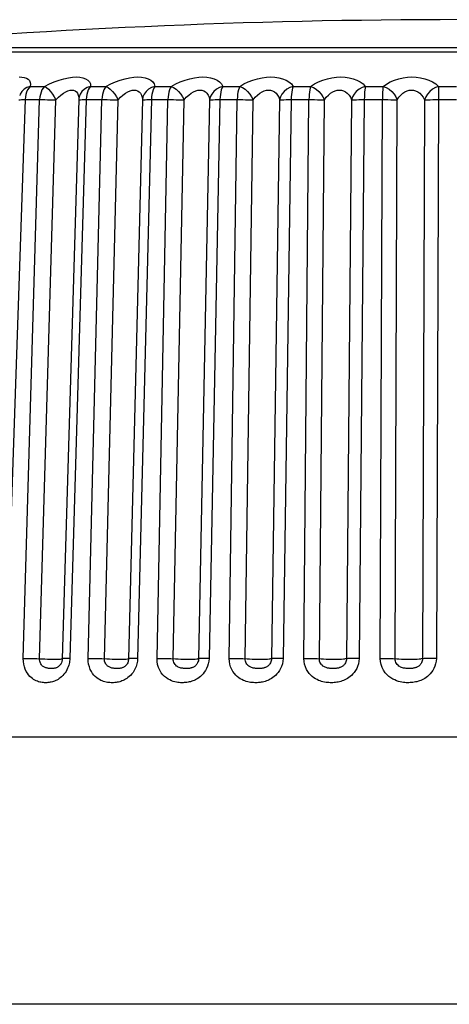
# Model space of a CAD drawing. Header units: millimetres. Extents: x -728 to -141, y -62 to 525.
# Tile 86 of 186: x -445.71 to -440.89, y 505.35 to 516.4. Entities that reach past the tile are written whole.
import ezdxf

# ---------------------------------------------------------------- set-up
doc = ezdxf.new("R2010")
doc.units = ezdxf.units.MM
doc.header["$LTSCALE"] = 23.1
doc.layers.add('R912005502_AM_0', color=7, linetype='CONTINUOUS')

msp = doc.modelspace()

# ---------------------------------------------------------------- linework, layer by layer
at = {"layer": 'R912005502_AM_0', "color": 7}
for p, q in [((-447.978, 516.04), (-433.56, 516.04)), ((-444.915, 516.086), (-447.835, 516.086)), ((-437.895, 516.086), (-441.323, 516.086)), ((-445.593, 515.652), (-445.432, 515.652)), ((-444.915, 515.652), (-444.742, 515.652)), ((-444.191, 515.652), (-444.008, 515.652)), ((-443.43, 515.652), (-443.24, 515.652)), ((-442.64, 515.652), (-442.444, 515.652)), ((-441.83, 515.652), (-441.629, 515.652)), ((-441.007, 515.652), (-440.806, 515.652)), ((-445.648, 515.505), (-445.859, 509.231)), ((-445.709, 515.552), (-445.709, 515.552)), ((-445.671, 515.505), (-445.485, 515.505)), ((-445.669, 509.231), (-445.485, 515.505)), ((-445.487, 509.227), (-445.303, 515.501)), ((-445.047, 515.501), (-445.231, 509.227)), ((-444.962, 515.505), (-445.146, 509.231)), ((-445.046, 515.518), (-445.046, 515.517)), ((-445.009, 515.505), (-444.988, 515.505)), ((-444.988, 515.505), (-444.787, 515.505)), ((-444.941, 509.231), (-444.787, 515.505)), ((-444.759, 509.227), (-444.604, 515.501)), ((-444.332, 515.501), (-444.486, 509.227)), ((-444.23, 515.505), (-444.385, 509.231)), ((-444.258, 515.505), (-444.045, 515.505)), ((-444.168, 509.231), (-444.045, 515.505)), ((-443.987, 509.227), (-443.863, 515.501)), ((-443.578, 515.501), (-443.701, 509.227)), ((-443.461, 515.505), (-443.584, 509.231)), ((-443.49, 515.505), (-443.268, 515.505)), ((-443.358, 509.231), (-443.268, 515.505)), ((-443.18, 509.227), (-443.089, 515.501)), ((-442.793, 515.501), (-442.883, 509.227)), ((-442.662, 515.505), (-442.752, 509.231)), ((-442.692, 515.505), (-442.463, 515.505)), ((-442.52, 509.231), (-442.463, 515.505)), ((-442.346, 509.227), (-442.289, 515.501)), ((-441.985, 515.501), (-442.042, 509.227)), ((-441.842, 515.505), (-441.899, 509.231)), ((-441.873, 515.505), (-441.639, 515.505)), ((-441.662, 509.231), (-441.639, 515.505)), ((-441.495, 509.227), (-441.472, 515.501)), ((-441.165, 515.501), (-441.188, 509.227)), ((-441.042, 515.505), (-440.806, 515.505)), ((-445.25, 509.165), (-445.25, 509.164)), ((-421.57, 508.346), (-507.968, 508.346)), ((-421.413, 505.346), (-508.125, 505.346))]:
    msp.add_line(p, q, dxfattribs=at)
for points in [[(-444.467, 516.086), (-444.7, 516.086), (-444.915, 516.086)], [(-441.323, 516.086), (-441.712, 516.086), (-442.077, 516.086), (-442.417, 516.086), (-442.735, 516.086), (-443.029, 516.086), (-443.302, 516.086), (-443.555, 516.086), (-443.783, 516.086), (-444.006, 516.086), (-444.467, 516.086)], [(-445.716, 515.759), (-445.685, 515.758), (-445.657, 515.753), (-445.633, 515.745), (-445.613, 515.733), (-445.599, 515.718), (-445.59, 515.699), (-445.588, 515.677), (-445.593, 515.652)], [(-445.432, 515.652), (-445.376, 515.681), (-445.321, 515.705), (-445.265, 515.725), (-445.212, 515.74), (-445.162, 515.751), (-445.115, 515.757), (-445.073, 515.759), (-445.035, 515.757), (-444.999, 515.751), (-444.969, 515.74), (-444.944, 515.725), (-444.926, 515.705), (-444.916, 515.681), (-444.915, 515.652)], [(-444.742, 515.652), (-444.688, 515.681), (-444.635, 515.705), (-444.58, 515.725), (-444.527, 515.74), (-444.476, 515.751), (-444.427, 515.757), (-444.383, 515.759), (-444.341, 515.757), (-444.302, 515.751), (-444.268, 515.74), (-444.238, 515.725), (-444.215, 515.705), (-444.199, 515.681), (-444.191, 515.652)], [(-444.008, 515.652), (-443.958, 515.681), (-443.907, 515.705), (-443.853, 515.725), (-443.8, 515.74), (-443.749, 515.751), (-443.699, 515.757), (-443.653, 515.759), (-443.609, 515.757), (-443.567, 515.751), (-443.528, 515.74), (-443.494, 515.725), (-443.465, 515.705), (-443.444, 515.681), (-443.43, 515.652)], [(-443.24, 515.652), (-443.193, 515.681), (-443.144, 515.705), (-443.093, 515.725), (-443.04, 515.74), (-442.989, 515.751), (-442.939, 515.757), (-442.891, 515.759), (-442.845, 515.757), (-442.8, 515.751), (-442.759, 515.74), (-442.72, 515.725), (-442.687, 515.705), (-442.66, 515.681), (-442.64, 515.652)], [(-442.444, 515.652), (-442.401, 515.681), (-442.356, 515.705), (-442.306, 515.725), (-442.255, 515.74), (-442.205, 515.751), (-442.154, 515.757), (-442.106, 515.759), (-442.058, 515.757), (-442.012, 515.751), (-441.967, 515.74), (-441.925, 515.725), (-441.887, 515.705), (-441.855, 515.681), (-441.83, 515.652)], [(-441.629, 515.652), (-441.591, 515.68), (-441.55, 515.705), (-441.504, 515.725), (-441.455, 515.74), (-441.405, 515.751), (-441.356, 515.757), (-441.307, 515.759), (-441.258, 515.757), (-441.21, 515.751), (-441.162, 515.74), (-441.117, 515.725), (-441.075, 515.705), (-441.039, 515.681), (-441.007, 515.652)], [(-445.593, 515.652), (-445.628, 515.64), (-445.659, 515.622), (-445.684, 515.597), (-445.703, 515.568), (-445.709, 515.552)], [(-445.593, 515.652), (-445.608, 515.635), (-445.621, 515.614), (-445.632, 515.59), (-445.64, 515.563), (-445.645, 515.535), (-445.648, 515.505)], [(-445.432, 515.652), (-445.446, 515.635), (-445.459, 515.614), (-445.469, 515.59), (-445.477, 515.563), (-445.482, 515.535), (-445.485, 515.505)], [(-445.432, 515.652), (-445.41, 515.64), (-445.387, 515.622), (-445.364, 515.597), (-445.342, 515.568), (-445.321, 515.535), (-445.303, 515.501)], [(-445.303, 515.501), (-445.275, 515.531), (-445.247, 515.556), (-445.219, 515.577), (-445.192, 515.593), (-445.167, 515.604), (-445.144, 515.611), (-445.123, 515.613), (-445.104, 515.611), (-445.087, 515.604)], [(-445.087, 515.604), (-445.072, 515.593), (-445.06, 515.577), (-445.052, 515.556), (-445.047, 515.531), (-445.047, 515.517)], [(-444.915, 515.652), (-444.951, 515.64), (-444.983, 515.622), (-445.01, 515.597), (-445.03, 515.568), (-445.043, 515.535), (-445.046, 515.518)], [(-444.915, 515.652), (-444.928, 515.635), (-444.939, 515.614), (-444.948, 515.59), (-444.955, 515.563), (-444.96, 515.535), (-444.962, 515.505)], [(-444.742, 515.652), (-444.754, 515.635), (-444.765, 515.614), (-444.774, 515.59), (-444.781, 515.563), (-444.785, 515.535), (-444.787, 515.505)], [(-444.742, 515.652), (-444.717, 515.64), (-444.692, 515.622), (-444.667, 515.597), (-444.643, 515.568), (-444.622, 515.535), (-444.604, 515.501)], [(-444.604, 515.501), (-444.577, 515.531), (-444.55, 515.556), (-444.523, 515.577), (-444.496, 515.593), (-444.471, 515.604), (-444.447, 515.611), (-444.425, 515.613), (-444.404, 515.611), (-444.385, 515.604), (-444.368, 515.593), (-444.354, 515.577), (-444.342, 515.556), (-444.335, 515.531), (-444.332, 515.501)], [(-444.191, 515.652), (-444.228, 515.64), (-444.262, 515.622), (-444.29, 515.597), (-444.312, 515.568), (-444.326, 515.535), (-444.332, 515.501)], [(-444.191, 515.652), (-444.202, 515.635), (-444.211, 515.614), (-444.219, 515.59), (-444.225, 515.563), (-444.229, 515.535), (-444.23, 515.505)], [(-444.008, 515.652), (-444.019, 515.635), (-444.027, 515.614), (-444.035, 515.59), (-444.04, 515.563), (-444.044, 515.535), (-444.045, 515.505)], [(-444.008, 515.652), (-443.981, 515.64), (-443.954, 515.622), (-443.927, 515.597), (-443.902, 515.568), (-443.881, 515.535), (-443.863, 515.501)], [(-443.863, 515.501), (-443.839, 515.531), (-443.812, 515.556), (-443.786, 515.577), (-443.759, 515.593), (-443.734, 515.604), (-443.709, 515.611), (-443.686, 515.613), (-443.664, 515.611), (-443.644, 515.604), (-443.625, 515.593), (-443.608, 515.577), (-443.594, 515.556), (-443.584, 515.531), (-443.578, 515.501)], [(-443.43, 515.652), (-443.467, 515.64), (-443.502, 515.622), (-443.531, 515.597), (-443.554, 515.568), (-443.57, 515.535), (-443.578, 515.501)], [(-443.43, 515.652), (-443.439, 515.635), (-443.446, 515.614), (-443.452, 515.59), (-443.456, 515.563), (-443.459, 515.535), (-443.461, 515.505)], [(-443.24, 515.652), (-443.247, 515.635), (-443.254, 515.614), (-443.259, 515.59), (-443.264, 515.563), (-443.266, 515.535), (-443.268, 515.505)], [(-443.24, 515.652), (-443.21, 515.64), (-443.18, 515.622), (-443.152, 515.597), (-443.127, 515.568), (-443.106, 515.535), (-443.089, 515.501)], [(-443.089, 515.501), (-443.066, 515.531), (-443.041, 515.556), (-443.015, 515.577), (-442.989, 515.593), (-442.964, 515.604), (-442.939, 515.611), (-442.915, 515.613), (-442.893, 515.611), (-442.871, 515.604), (-442.85, 515.593), (-442.831, 515.577), (-442.815, 515.556), (-442.802, 515.531), (-442.793, 515.501)], [(-442.64, 515.652), (-442.677, 515.64), (-442.712, 515.622), (-442.742, 515.597), (-442.766, 515.568), (-442.783, 515.535), (-442.793, 515.501)], [(-442.64, 515.652), (-442.646, 515.635), (-442.651, 515.614), (-442.655, 515.59), (-442.659, 515.563), (-442.661, 515.535), (-442.662, 515.505)], [(-442.444, 515.652), (-442.449, 515.635), (-442.453, 515.614), (-442.457, 515.59), (-442.46, 515.563), (-442.462, 515.535), (-442.463, 515.505)], [(-442.444, 515.652), (-442.412, 515.64), (-442.38, 515.622), (-442.351, 515.597), (-442.325, 515.568), (-442.305, 515.535), (-442.289, 515.501)], [(-442.289, 515.501), (-442.268, 515.531), (-442.245, 515.556), (-442.22, 515.577), (-442.195, 515.593), (-442.17, 515.604), (-442.145, 515.611), (-442.121, 515.613), (-442.098, 515.611), (-442.075, 515.604), (-442.053, 515.593), (-442.032, 515.577), (-442.013, 515.556), (-441.998, 515.531), (-441.985, 515.501)], [(-441.83, 515.652), (-441.866, 515.64), (-441.9, 515.622), (-441.931, 515.597), (-441.956, 515.568), (-441.974, 515.535), (-441.985, 515.501)], [(-441.83, 515.652), (-441.833, 515.635), (-441.836, 515.614), (-441.838, 515.59), (-441.84, 515.563), (-441.841, 515.535), (-441.842, 515.505)], [(-441.629, 515.652), (-441.632, 515.635), (-441.634, 515.614), (-441.636, 515.59), (-441.638, 515.563), (-441.639, 515.535), (-441.639, 515.505)], [(-441.629, 515.652), (-441.595, 515.64), (-441.563, 515.622), (-441.533, 515.597), (-441.507, 515.568), (-441.487, 515.535), (-441.472, 515.501)], [(-441.472, 515.501), (-441.454, 515.531), (-441.433, 515.556), (-441.41, 515.577), (-441.386, 515.593), (-441.361, 515.604), (-441.337, 515.611), (-441.313, 515.613), (-441.289, 515.611), (-441.265, 515.604), (-441.241, 515.593), (-441.219, 515.577), (-441.198, 515.556), (-441.18, 515.531), (-441.165, 515.501)], [(-441.007, 515.652), (-441.043, 515.64), (-441.077, 515.622), (-441.107, 515.597), (-441.133, 515.568), (-441.152, 515.535), (-441.165, 515.501)], [(-441.007, 515.652), (-441.008, 515.635), (-441.009, 515.614), (-441.009, 515.59), (-441.01, 515.563), (-441.01, 515.535), (-441.033, 509.231)], [(-445.718, 515.502), (-445.718, 515.502), (-445.714, 515.503), (-445.705, 515.504), (-445.69, 515.505), (-445.671, 515.505)], [(-445.485, 515.505), (-445.457, 515.505), (-445.428, 515.505), (-445.396, 515.504), (-445.364, 515.503), (-445.333, 515.502), (-445.303, 515.501)], [(-445.047, 515.501), (-445.046, 515.502), (-445.039, 515.503), (-445.027, 515.504), (-445.009, 515.505)], [(-444.787, 515.505), (-444.758, 515.505), (-444.727, 515.505), (-444.695, 515.504), (-444.664, 515.503), (-444.633, 515.502), (-444.604, 515.501)], [(-444.332, 515.501), (-444.327, 515.502), (-444.317, 515.503), (-444.302, 515.504), (-444.282, 515.505), (-444.258, 515.505)], [(-444.045, 515.505), (-444.015, 515.505), (-443.984, 515.505), (-443.952, 515.504), (-443.92, 515.503), (-443.891, 515.502), (-443.863, 515.501)], [(-443.578, 515.501), (-443.57, 515.502), (-443.557, 515.503), (-443.538, 515.504), (-443.516, 515.505), (-443.49, 515.505)], [(-443.268, 515.505), (-443.237, 515.505), (-443.205, 515.505), (-443.173, 515.504), (-443.142, 515.503), (-443.114, 515.502), (-443.089, 515.501)], [(-442.793, 515.501), (-442.782, 515.502), (-442.765, 515.503), (-442.745, 515.504), (-442.72, 515.505), (-442.692, 515.505)], [(-442.463, 515.505), (-442.431, 515.505), (-442.399, 515.505), (-442.368, 515.504), (-442.339, 515.503), (-442.312, 515.502), (-442.289, 515.501)], [(-441.985, 515.501), (-441.971, 515.502), (-441.952, 515.503), (-441.929, 515.504), (-441.902, 515.505), (-441.873, 515.505)], [(-441.639, 515.505), (-441.607, 515.505), (-441.576, 515.505), (-441.545, 515.504), (-441.518, 515.503), (-441.493, 515.502), (-441.472, 515.501)], [(-441.165, 515.501), (-441.148, 515.502), (-441.126, 515.503), (-441.101, 515.504), (-441.072, 515.505), (-441.042, 515.505)], [(-445.151, 509.185), (-445.154, 509.169), (-445.159, 509.153), (-445.164, 509.137), (-445.171, 509.12), (-445.179, 509.102), (-445.189, 509.085), (-445.2, 509.068), (-445.212, 509.052), (-445.226, 509.037), (-445.239, 509.024), (-445.253, 509.013), (-445.266, 509.003), (-445.279, 508.994), (-445.292, 508.987), (-445.304, 508.981), (-445.317, 508.976), (-445.329, 508.971), (-445.342, 508.967), (-445.354, 508.964), (-445.367, 508.962), (-445.38, 508.96), (-445.392, 508.958), (-445.405, 508.957), (-445.417, 508.957), (-445.43, 508.957), (-445.443, 508.958), (-445.456, 508.959), (-445.47, 508.962), (-445.484, 508.964), (-445.498, 508.968), (-445.511, 508.973), (-445.525, 508.979), (-445.539, 508.985), (-445.553, 508.993), (-445.567, 509.003), (-445.581, 509.015), (-445.596, 509.028), (-445.61, 509.044), (-445.623, 509.063), (-445.636, 509.084), (-445.647, 509.108), (-445.656, 509.135), (-445.664, 509.165), (-445.668, 509.197), (-445.669, 509.231)], [(-445.669, 509.231), (-445.641, 509.231), (-445.611, 509.231), (-445.58, 509.23), (-445.548, 509.229), (-445.517, 509.228), (-445.487, 509.227)], [(-445.25, 509.164), (-445.252, 509.161), (-445.257, 509.155), (-445.262, 509.149), (-445.268, 509.143), (-445.273, 509.139), (-445.279, 509.135), (-445.284, 509.131), (-445.29, 509.129), (-445.295, 509.126), (-445.301, 509.124), (-445.306, 509.122), (-445.312, 509.12), (-445.318, 509.119), (-445.325, 509.118), (-445.332, 509.117), (-445.338, 509.116), (-445.346, 509.116), (-445.353, 509.116), (-445.36, 509.116), (-445.368, 509.116), (-445.376, 509.117), (-445.384, 509.118), (-445.392, 509.119), (-445.4, 509.121), (-445.408, 509.123), (-445.416, 509.125), (-445.423, 509.128), (-445.431, 509.131), (-445.438, 509.135), (-445.445, 509.14), (-445.452, 509.145), (-445.459, 509.152), (-445.466, 509.159), (-445.471, 509.168), (-445.477, 509.177), (-445.481, 509.188), (-445.484, 509.2), (-445.486, 509.213), (-445.487, 509.227)], [(-445.487, 509.227), (-445.458, 509.225), (-445.427, 509.224), (-445.397, 509.223), (-445.366, 509.223), (-445.337, 509.222), (-445.31, 509.222), (-445.286, 509.222), (-445.266, 509.223), (-445.25, 509.223), (-445.238, 509.224), (-445.232, 509.225), (-445.231, 509.226)], [(-445.231, 509.227), (-445.232, 509.215), (-445.236, 509.197), (-445.241, 509.181), (-445.249, 509.166), (-445.25, 509.164)], [(-445.146, 509.231), (-445.172, 509.231), (-445.193, 509.231), (-445.211, 509.23), (-445.223, 509.229), (-445.23, 509.228), (-445.231, 509.227)], [(-445.146, 509.231), (-445.147, 509.216), (-445.149, 509.2), (-445.151, 509.185)], [(-444.385, 509.231), (-444.388, 509.199), (-444.393, 509.169), (-444.402, 509.141), (-444.412, 509.116), (-444.424, 509.093), (-444.437, 509.073), (-444.451, 509.056), (-444.465, 509.04), (-444.479, 509.027), (-444.494, 509.015), (-444.507, 509.005), (-444.521, 508.996), (-444.534, 508.989), (-444.548, 508.983), (-444.561, 508.977), (-444.574, 508.972), (-444.587, 508.968), (-444.601, 508.965), (-444.614, 508.962), (-444.628, 508.96), (-444.642, 508.958), (-444.655, 508.957), (-444.669, 508.957), (-444.682, 508.957), (-444.696, 508.958), (-444.71, 508.959), (-444.725, 508.961), (-444.74, 508.964), (-444.755, 508.968), (-444.77, 508.972), (-444.784, 508.978), (-444.799, 508.984), (-444.814, 508.993), (-444.83, 509.002), (-444.845, 509.014), (-444.861, 509.027), (-444.876, 509.043), (-444.891, 509.062), (-444.904, 509.083), (-444.917, 509.107), (-444.927, 509.135), (-444.935, 509.165), (-444.94, 509.197), (-444.941, 509.231)], [(-444.941, 509.231), (-444.912, 509.231), (-444.882, 509.231), (-444.85, 509.23), (-444.818, 509.229), (-444.787, 509.228)], [(-444.787, 509.228), (-444.731, 509.225), (-444.701, 509.224), (-444.671, 509.223), (-444.64, 509.223), (-444.61, 509.222), (-444.582, 509.222), (-444.556, 509.222), (-444.533, 509.223), (-444.514, 509.223), (-444.5, 509.224), (-444.491, 509.225), (-444.486, 509.227)], [(-444.486, 509.227), (-444.487, 509.214), (-444.49, 509.202), (-444.493, 509.191), (-444.497, 509.18), (-444.502, 509.171), (-444.507, 509.163), (-444.513, 509.156), (-444.518, 509.15), (-444.524, 509.145), (-444.53, 509.14), (-444.536, 509.136), (-444.542, 509.132), (-444.547, 509.129), (-444.553, 509.127), (-444.559, 509.124), (-444.565, 509.122), (-444.572, 509.121), (-444.579, 509.119), (-444.586, 509.118), (-444.593, 509.117), (-444.6, 509.117), (-444.608, 509.116), (-444.616, 509.116), (-444.624, 509.116), (-444.632, 509.116), (-444.64, 509.117), (-444.649, 509.118), (-444.658, 509.119), (-444.666, 509.12), (-444.675, 509.122), (-444.683, 509.125), (-444.691, 509.127), (-444.699, 509.131), (-444.706, 509.135), (-444.714, 509.139), (-444.722, 509.145), (-444.729, 509.151), (-444.736, 509.159), (-444.742, 509.167), (-444.747, 509.177), (-444.752, 509.188), (-444.756, 509.2), (-444.758, 509.213), (-444.759, 509.227)], [(-444.385, 509.231), (-444.412, 509.231), (-444.436, 509.231), (-444.456, 509.23), (-444.472, 509.229), (-444.482, 509.228), (-444.486, 509.227)], [(-443.584, 509.231), (-443.587, 509.199), (-443.592, 509.17), (-443.601, 509.142), (-443.612, 509.117), (-443.624, 509.094), (-443.637, 509.075), (-443.651, 509.057), (-443.665, 509.041), (-443.68, 509.028), (-443.695, 509.016), (-443.709, 509.006), (-443.723, 508.997), (-443.737, 508.99), (-443.751, 508.984), (-443.764, 508.978), (-443.778, 508.973), (-443.792, 508.969), (-443.806, 508.966), (-443.82, 508.963), (-443.834, 508.96), (-443.848, 508.959), (-443.862, 508.958), (-443.876, 508.957), (-443.89, 508.957), (-443.904, 508.957), (-443.919, 508.959), (-443.934, 508.96), (-443.951, 508.963), (-443.968, 508.967), (-443.986, 508.972), (-444.005, 508.979), (-444.024, 508.988), (-444.043, 508.999), (-444.063, 509.012), (-444.083, 509.028), (-444.102, 509.047), (-444.12, 509.07), (-444.137, 509.097), (-444.151, 509.128), (-444.161, 509.161), (-444.167, 509.196), (-444.168, 509.231)], [(-444.168, 509.231), (-444.138, 509.231), (-444.107, 509.231), (-444.075, 509.23), (-444.043, 509.229), (-444.014, 509.228)], [(-444.014, 509.228), (-443.961, 509.225), (-443.932, 509.224), (-443.902, 509.223), (-443.871, 509.223), (-443.841, 509.222), (-443.811, 509.222), (-443.784, 509.222), (-443.759, 509.223), (-443.738, 509.223), (-443.721, 509.224), (-443.708, 509.225)], [(-443.701, 509.227), (-443.702, 509.214), (-443.704, 509.202), (-443.708, 509.191), (-443.712, 509.181), (-443.717, 509.172), (-443.722, 509.164), (-443.728, 509.157), (-443.734, 509.15), (-443.74, 509.145), (-443.746, 509.14), (-443.752, 509.136), (-443.758, 509.133), (-443.764, 509.13), (-443.771, 509.127), (-443.777, 509.125), (-443.783, 509.123), (-443.79, 509.121), (-443.797, 509.12), (-443.804, 509.118), (-443.812, 509.117), (-443.82, 509.117), (-443.828, 509.116), (-443.836, 509.116), (-443.844, 509.116), (-443.852, 509.116), (-443.861, 509.117), (-443.87, 509.117), (-443.879, 509.119), (-443.889, 509.12), (-443.899, 509.122), (-443.909, 509.125), (-443.919, 509.129), (-443.929, 509.133), (-443.939, 509.139), (-443.948, 509.145), (-443.957, 509.153), (-443.965, 509.162), (-443.973, 509.173), (-443.979, 509.185), (-443.983, 509.199), (-443.986, 509.212), (-443.987, 509.227)], [(-443.584, 509.231), (-443.613, 509.231), (-443.639, 509.231), (-443.662, 509.23), (-443.68, 509.229), (-443.693, 509.228), (-443.708, 509.225)], [(-442.752, 509.231), (-442.755, 509.199), (-442.761, 509.169), (-442.77, 509.141), (-442.781, 509.116), (-442.793, 509.093), (-442.807, 509.073), (-442.822, 509.056), (-442.837, 509.04), (-442.852, 509.027), (-442.867, 509.015), (-442.882, 509.005), (-442.897, 508.996), (-442.911, 508.989), (-442.925, 508.983), (-442.939, 508.977), (-442.954, 508.972), (-442.968, 508.968), (-442.983, 508.965), (-442.998, 508.962), (-443.012, 508.96), (-443.027, 508.958), (-443.042, 508.957), (-443.056, 508.957), (-443.071, 508.957), (-443.086, 508.958), (-443.102, 508.959), (-443.118, 508.961), (-443.134, 508.964), (-443.15, 508.968), (-443.167, 508.972), (-443.183, 508.978), (-443.199, 508.984), (-443.216, 508.993), (-443.233, 509.002), (-443.25, 509.014), (-443.267, 509.027), (-443.284, 509.043), (-443.3, 509.062), (-443.316, 509.083), (-443.33, 509.107), (-443.342, 509.135), (-443.351, 509.165), (-443.356, 509.197), (-443.358, 509.231)], [(-443.358, 509.231), (-443.327, 509.231), (-443.295, 509.231), (-443.264, 509.23), (-443.233, 509.229), (-443.205, 509.228)], [(-443.205, 509.228), (-443.155, 509.225), (-443.128, 509.224), (-443.099, 509.223), (-443.068, 509.223), (-443.038, 509.222), (-443.007, 509.222), (-442.979, 509.222), (-442.952, 509.223), (-442.929, 509.223), (-442.909, 509.224), (-442.894, 509.225)], [(-442.883, 509.227), (-442.884, 509.214), (-442.887, 509.202), (-442.89, 509.191), (-442.895, 509.18), (-442.9, 509.171), (-442.905, 509.163), (-442.912, 509.156), (-442.918, 509.15), (-442.924, 509.145), (-442.931, 509.14), (-442.937, 509.136), (-442.944, 509.132), (-442.95, 509.129), (-442.957, 509.127), (-442.964, 509.124), (-442.97, 509.122), (-442.978, 509.121), (-442.985, 509.119), (-442.993, 509.118), (-443.001, 509.117), (-443.009, 509.117), (-443.018, 509.116), (-443.026, 509.116), (-443.035, 509.116), (-443.044, 509.116), (-443.053, 509.117), (-443.062, 509.118), (-443.071, 509.119), (-443.081, 509.12), (-443.089, 509.122), (-443.098, 509.125), (-443.106, 509.127), (-443.115, 509.131), (-443.123, 509.135), (-443.131, 509.139), (-443.139, 509.145), (-443.147, 509.151), (-443.154, 509.159), (-443.161, 509.167), (-443.167, 509.177), (-443.172, 509.188), (-443.176, 509.2), (-443.179, 509.213), (-443.18, 509.227)], [(-442.752, 509.231), (-442.783, 509.231), (-442.811, 509.231), (-442.835, 509.23), (-442.856, 509.229), (-442.872, 509.228), (-442.894, 509.225)], [(-441.899, 509.231), (-441.902, 509.199), (-441.907, 509.169), (-441.916, 509.141), (-441.927, 509.116), (-441.94, 509.093), (-441.954, 509.073), (-441.969, 509.056), (-441.984, 509.04), (-441.999, 509.027), (-442.015, 509.015), (-442.03, 509.005), (-442.045, 508.996), (-442.06, 508.989), (-442.074, 508.983), (-442.089, 508.977), (-442.103, 508.972), (-442.118, 508.968), (-442.133, 508.965), (-442.148, 508.962), (-442.163, 508.96), (-442.178, 508.958), (-442.193, 508.957), (-442.208, 508.957), (-442.224, 508.957), (-442.239, 508.958), (-442.255, 508.959), (-442.271, 508.961), (-442.288, 508.964), (-442.305, 508.968), (-442.321, 508.972), (-442.338, 508.978), (-442.355, 508.984), (-442.372, 508.993), (-442.389, 509.002), (-442.407, 509.014), (-442.425, 509.027), (-442.442, 509.043), (-442.459, 509.062), (-442.475, 509.083), (-442.49, 509.107), (-442.502, 509.135), (-442.512, 509.165), (-442.518, 509.197), (-442.52, 509.231)], [(-442.52, 509.231), (-442.488, 509.231), (-442.456, 509.231), (-442.425, 509.23), (-442.396, 509.229), (-442.369, 509.228)], [(-442.369, 509.228), (-442.324, 509.225), (-442.298, 509.224), (-442.27, 509.223), (-442.241, 509.223), (-442.21, 509.222), (-442.179, 509.222), (-442.149, 509.222), (-442.121, 509.223), (-442.096, 509.223), (-442.074, 509.224), (-442.056, 509.225)], [(-442.042, 509.227), (-442.043, 509.214), (-442.046, 509.202), (-442.049, 509.191), (-442.054, 509.18), (-442.059, 509.171), (-442.065, 509.163), (-442.071, 509.156), (-442.078, 509.15), (-442.084, 509.145), (-442.091, 509.14), (-442.098, 509.136), (-442.105, 509.132), (-442.111, 509.129), (-442.118, 509.127), (-442.125, 509.124), (-442.132, 509.122), (-442.14, 509.121), (-442.148, 509.119), (-442.156, 509.118), (-442.164, 509.117), (-442.173, 509.117), (-442.181, 509.116), (-442.19, 509.116), (-442.199, 509.116), (-442.208, 509.116), (-442.217, 509.117), (-442.227, 509.118), (-442.236, 509.119), (-442.245, 509.12), (-442.254, 509.122), (-442.263, 509.125), (-442.271, 509.127), (-442.28, 509.131), (-442.288, 509.135), (-442.296, 509.139), (-442.305, 509.145), (-442.312, 509.151), (-442.32, 509.159), (-442.327, 509.167), (-442.333, 509.177), (-442.339, 509.188), (-442.343, 509.2), (-442.345, 509.213), (-442.346, 509.227)], [(-441.899, 509.231), (-441.93, 509.231), (-441.96, 509.231), (-441.986, 509.23), (-442.009, 509.229), (-442.028, 509.228), (-442.056, 509.225)], [(-441.033, 509.231), (-441.036, 509.199), (-441.041, 509.17), (-441.05, 509.142), (-441.06, 509.117), (-441.073, 509.094), (-441.087, 509.075), (-441.101, 509.057), (-441.116, 509.041), (-441.132, 509.028), (-441.147, 509.016), (-441.162, 509.006), (-441.177, 508.997), (-441.192, 508.99), (-441.206, 508.984), (-441.221, 508.978), (-441.235, 508.973), (-441.25, 508.969), (-441.265, 508.966), (-441.28, 508.963), (-441.295, 508.96), (-441.31, 508.959), (-441.325, 508.958), (-441.34, 508.957), (-441.355, 508.957), (-441.371, 508.957), (-441.386, 508.959), (-441.403, 508.96), (-441.421, 508.963), (-441.44, 508.967), (-441.459, 508.972), (-441.479, 508.979), (-441.5, 508.988), (-441.522, 508.999), (-441.544, 509.012), (-441.565, 509.028), (-441.586, 509.047), (-441.607, 509.07), (-441.625, 509.097), (-441.641, 509.128), (-441.653, 509.161), (-441.66, 509.196), (-441.662, 509.231)], [(-441.662, 509.231), (-441.63, 509.231), (-441.598, 509.231), (-441.568, 509.23), (-441.541, 509.229), (-441.516, 509.228)], [(-441.516, 509.228), (-441.476, 509.225), (-441.452, 509.224), (-441.425, 509.223), (-441.397, 509.223), (-441.366, 509.222), (-441.335, 509.222), (-441.305, 509.222), (-441.276, 509.223), (-441.249, 509.223), (-441.225, 509.224), (-441.204, 509.225)], [(-441.188, 509.227), (-441.189, 509.214), (-441.191, 509.202), (-441.194, 509.191), (-441.199, 509.181), (-441.204, 509.172), (-441.21, 509.164), (-441.216, 509.157), (-441.223, 509.151), (-441.23, 509.145), (-441.236, 509.14), (-441.243, 509.136), (-441.25, 509.133), (-441.257, 509.13), (-441.264, 509.127), (-441.271, 509.125), (-441.278, 509.123), (-441.286, 509.121), (-441.293, 509.12), (-441.302, 509.118), (-441.31, 509.117), (-441.318, 509.117), (-441.327, 509.116), (-441.336, 509.116), (-441.345, 509.116), (-441.354, 509.116), (-441.363, 509.117), (-441.372, 509.117), (-441.382, 509.119), (-441.392, 509.12), (-441.403, 509.122), (-441.413, 509.125), (-441.423, 509.129), (-441.434, 509.133), (-441.444, 509.139), (-441.454, 509.145), (-441.463, 509.153), (-441.472, 509.162), (-441.48, 509.173), (-441.486, 509.185), (-441.491, 509.199), (-441.494, 509.212), (-441.495, 509.227)], [(-441.033, 509.231), (-441.065, 509.231), (-441.095, 509.231), (-441.124, 509.23), (-441.149, 509.229), (-441.171, 509.228), (-441.204, 509.225)]]:
    msp.add_lwpolyline(points, dxfattribs=at)
for centre, radius, start, end in [((-440.769, 437.421), 78.982, 84.86736, 95.13264), ((-444.867, 515.496), 0.18, 173.1466, 178.3212)]:
    msp.add_arc(centre, radius, start, end, dxfattribs=at)

doc.saveas('drawing.dxf')
